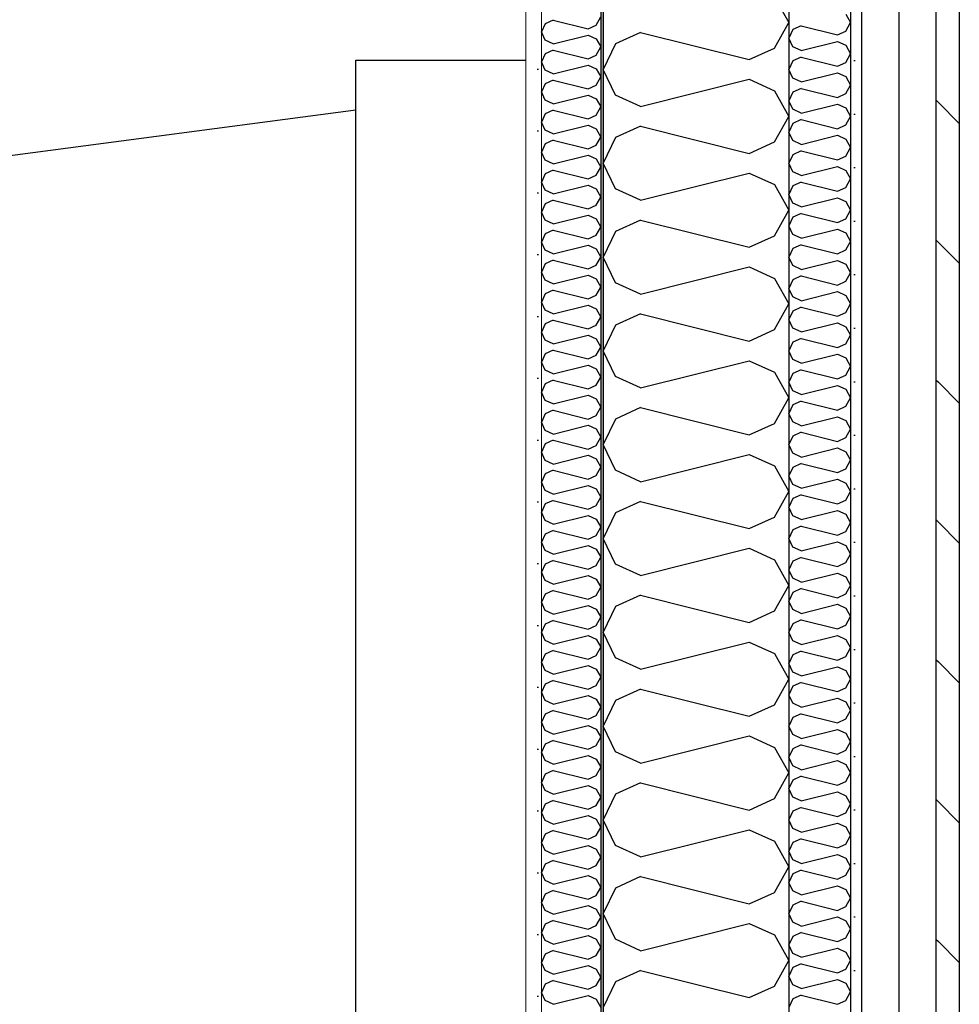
# Model space of a CAD drawing. Header units: millimetres. Extents: x -78920 to -55226, y -2070 to 13065.
# Tile 74 of 78: x -61950 to -61190, y 10019 to 10815. Entities that reach past the tile are written whole.
import ezdxf
from ezdxf.enums import TextEntityAlignment as Align

# ---------------------------------------------------------------- set-up
doc = ezdxf.new("R2010")
doc.units = ezdxf.units.MM
doc.header["$LTSCALE"] = 0.5
doc.header["$MEASUREMENT"] = 0
for name, pattern in [('Akselinje', [1500, 1000, -200, 100, -200]), ('PLINE', [0]), ('Wipeout_Contour', [2000, 0, -2000])]:
    doc.linetypes.add(name, pattern=pattern)
for name, color, linetype in [('222- Søyler', 7, 'Continuous'), ('223- Bjelker', 7, 'Continuous'), ('232- Ikke-bærende yttervegger', 7, 'Continuous'), ('232- Ikke-bærende yttervegger (Skravur)', 7, 'Continuous'), ('232- Ikke-bærende yttervegger (Skravur)(Nye konstruksjoner)', 7, 'Continuous'), ('232- Ikke-bærende yttervegger(Nye konstruksjoner)', 7, 'Continuous'), ('235- Utvendig kledning og overflate (Skravur)(Nye konstruksjoner)', 7, 'Continuous'), ('235- Utvendig kledning og overflate(Nye konstruksjoner)', 7, 'Continuous'), ('82-- Modullinjer', 7, 'Continuous')]:
    doc.layers.add(name, color=color, linetype=linetype)
doc.layers.add('236- Innvendig kledning og overflate(Nye konstruksjoner)', color=7, linetype='Continuous', lineweight=0)
doc.styles.add('GENERATED_STYLE_1', font='arial.ttf')

# ---------------------------------------------------------------- blocks, each defined once
blk = doc.blocks.new('*X12')
at = {"layer": '235- Utvendig kledning og overflate (Skravur)(Nye konstruksjoner)', "linetype": 'PLINE'}
for p, q in [((-61282.01, 10819.66), (-61278.16, 10812.75)), ((-61318.12, 10810.1), (-61324.89, 10807.02)), ((-61318.12, 10810.1), (-61288.79, 10802.77)), ((-61282.01, 10805.85), (-61278.16, 10812.75)), ((-61324.89, 10807.02), (-61328.16, 10800.11)), ((-61288.79, 10802.77), (-61282.01, 10805.85)), ((-61324.89, 10793.2), (-61328.16, 10800.11)), ((-61318.12, 10790.12), (-61324.89, 10793.2)), ((-61318.12, 10790.12), (-61288.79, 10797.45)), ((-61288.79, 10797.45), (-61282.01, 10794.37)), ((-61282.01, 10794.37), (-61278.16, 10787.46)), ((-61318.12, 10784.8), (-61324.89, 10781.72)), ((-61318.12, 10784.8), (-61288.79, 10777.47)), ((-61282.01, 10780.55), (-61278.16, 10787.46)), ((-61324.89, 10781.72), (-61328.16, 10774.82)), ((-61288.79, 10777.47), (-61282.01, 10780.55)), ((-61324.89, 10767.91), (-61328.16, 10774.82)), ((-61318.12, 10764.83), (-61288.79, 10772.16)), ((-61288.79, 10772.16), (-61282.01, 10769.08)), ((-61282.01, 10769.08), (-61278.16, 10762.17)), ((-61318.12, 10764.83), (-61324.89, 10767.91)), ((-61282.01, 10755.26), (-61278.16, 10762.17)), ((-61324.89, 10756.43), (-61328.16, 10749.52)), ((-61318.12, 10759.51), (-61324.89, 10756.43)), ((-61318.12, 10759.51), (-61288.79, 10752.18)), ((-61288.79, 10752.18), (-61282.01, 10755.26)), ((-61324.89, 10742.61), (-61328.16, 10749.52)), ((-61318.12, 10739.53), (-61288.79, 10746.87)), ((-61288.79, 10746.87), (-61282.01, 10743.78)), ((-61318.12, 10739.53), (-61324.89, 10742.61)), ((-61282.01, 10743.78), (-61278.16, 10736.88)), ((-61324.89, 10731.14), (-61328.16, 10724.23)), ((-61318.12, 10734.22), (-61324.89, 10731.14)), ((-61318.12, 10734.22), (-61288.79, 10726.89)), ((-61288.79, 10726.89), (-61282.01, 10729.97)), ((-61282.01, 10729.97), (-61278.16, 10736.88)), ((-61324.89, 10717.32), (-61328.16, 10724.23)), ((-61318.12, 10714.24), (-61288.79, 10721.57)), ((-61288.79, 10721.57), (-61282.01, 10718.49)), ((-61318.12, 10714.24), (-61324.89, 10717.32)), ((-61282.01, 10718.49), (-61278.16, 10711.58)), ((-61324.89, 10705.84), (-61328.16, 10698.94)), ((-61318.12, 10708.93), (-61324.89, 10705.84)), ((-61318.12, 10708.93), (-61288.79, 10701.59)), ((-61282.01, 10704.68), (-61278.16, 10711.58)), ((-61324.89, 10692.03), (-61328.16, 10698.94)), ((-61288.79, 10701.59), (-61282.01, 10704.68)), ((-61318.12, 10688.95), (-61324.89, 10692.03)), ((-61318.12, 10688.95), (-61288.79, 10696.28)), ((-61288.79, 10696.28), (-61282.01, 10693.2)), ((-61282.01, 10693.2), (-61278.16, 10686.29)), ((-61318.12, 10683.63), (-61324.89, 10680.55)), ((-61318.12, 10683.63), (-61288.79, 10676.3)), ((-61282.01, 10679.38), (-61278.16, 10686.29)), ((-61324.89, 10680.55), (-61328.16, 10673.64)), ((-61324.89, 10666.74), (-61328.16, 10673.64)), ((-61288.79, 10676.3), (-61282.01, 10679.38)), ((-61318.12, 10663.65), (-61324.89, 10666.74)), ((-61318.12, 10663.65), (-61288.79, 10670.99)), ((-61288.79, 10670.99), (-61282.01, 10667.9)), ((-61282.01, 10667.9), (-61278.16, 10661)), ((-61318.12, 10658.34), (-61324.89, 10655.26)), ((-61318.12, 10658.34), (-61288.79, 10651.01)), ((-61282.01, 10654.09), (-61278.16, 10661)), ((-61324.89, 10655.26), (-61328.16, 10648.35)), ((-61288.79, 10651.01), (-61282.01, 10654.09)), ((-61324.89, 10641.44), (-61328.16, 10648.35)), ((-61318.12, 10638.36), (-61324.89, 10641.44)), ((-61318.12, 10638.36), (-61288.79, 10645.69)), ((-61288.79, 10645.69), (-61282.01, 10642.61)), ((-61282.01, 10642.61), (-61278.16, 10635.7)), ((-61282.01, 10628.8), (-61278.16, 10635.7)), ((-61324.89, 10629.96), (-61328.16, 10623.06)), ((-61318.12, 10633.05), (-61324.89, 10629.96)), ((-61318.12, 10633.05), (-61288.79, 10625.71)), ((-61288.79, 10625.71), (-61282.01, 10628.8)), ((-61324.89, 10616.15), (-61328.16, 10623.06)), ((-61318.12, 10613.07), (-61288.79, 10620.4)), ((-61288.79, 10620.4), (-61282.01, 10617.32)), ((-61318.12, 10613.07), (-61324.89, 10616.15)), ((-61282.01, 10617.32), (-61278.16, 10610.41)), ((-61282.01, 10603.5), (-61278.16, 10610.41)), ((-61324.89, 10604.67), (-61328.16, 10597.76)), ((-61318.12, 10607.75), (-61324.89, 10604.67)), ((-61318.12, 10607.75), (-61288.79, 10600.42)), ((-61288.79, 10600.42), (-61282.01, 10603.5)), ((-61324.89, 10590.86), (-61328.16, 10597.76)), ((-61318.12, 10587.77), (-61288.79, 10595.11)), ((-61288.79, 10595.11), (-61282.01, 10592.03)), ((-61318.12, 10587.77), (-61324.89, 10590.86)), ((-61282.01, 10592.03), (-61278.16, 10585.12)), ((-61324.89, 10579.38), (-61328.16, 10572.47)), ((-61318.12, 10582.46), (-61324.89, 10579.38)), ((-61318.12, 10582.46), (-61288.79, 10575.13)), ((-61288.79, 10575.13), (-61282.01, 10578.21)), ((-61282.01, 10578.21), (-61278.16, 10585.12)), ((-61324.89, 10565.56), (-61328.16, 10572.47)), ((-61318.12, 10562.48), (-61288.79, 10569.81)), ((-61288.79, 10569.81), (-61282.01, 10566.73)), ((-61318.12, 10562.48), (-61324.89, 10565.56)), ((-61282.01, 10566.73), (-61278.16, 10559.82)), ((-61324.89, 10554.09), (-61328.16, 10547.18)), ((-61318.12, 10557.17), (-61324.89, 10554.09)), ((-61318.12, 10557.17), (-61288.79, 10549.84)), ((-61282.01, 10552.92), (-61278.16, 10559.82)), ((-61324.89, 10540.27), (-61328.16, 10547.18)), ((-61288.79, 10549.84), (-61282.01, 10552.92)), ((-61318.12, 10537.19), (-61324.89, 10540.27)), ((-61318.12, 10537.19), (-61288.79, 10544.52)), ((-61288.79, 10544.52), (-61282.01, 10541.44)), ((-61282.01, 10541.44), (-61278.16, 10534.53)), ((-61318.12, 10531.87), (-61324.89, 10528.79)), ((-61318.12, 10531.87), (-61288.79, 10524.54)), ((-61282.01, 10527.62), (-61278.16, 10534.53)), ((-61324.89, 10528.79), (-61328.16, 10521.89)), ((-61288.79, 10524.54), (-61282.01, 10527.62)), ((-61324.89, 10514.98), (-61328.16, 10521.89)), ((-61318.12, 10511.9), (-61324.89, 10514.98)), ((-61318.12, 10511.9), (-61288.79, 10519.23)), ((-61288.79, 10519.23), (-61282.01, 10516.15)), ((-61282.01, 10516.15), (-61278.16, 10509.24)), ((-61318.12, 10506.58), (-61324.89, 10503.5)), ((-61318.12, 10506.58), (-61288.79, 10499.25)), ((-61282.01, 10502.33), (-61278.16, 10509.24)), ((-61324.89, 10503.5), (-61328.16, 10496.59)), ((-61288.79, 10499.25), (-61282.01, 10502.33)), ((-61324.89, 10489.69), (-61328.16, 10496.59)), ((-61318.12, 10486.6), (-61288.79, 10493.94)), ((-61288.79, 10493.94), (-61282.01, 10490.85)), ((-61282.01, 10490.85), (-61278.16, 10483.95)), ((-61318.12, 10486.6), (-61324.89, 10489.69)), ((-61282.01, 10477.04), (-61278.16, 10483.95)), ((-61324.89, 10478.21), (-61328.16, 10471.3)), ((-61318.12, 10481.29), (-61324.89, 10478.21)), ((-61318.12, 10481.29), (-61288.79, 10473.96)), ((-61288.79, 10473.96), (-61282.01, 10477.04)), ((-61324.89, 10464.39), (-61328.16, 10471.3)), ((-61318.12, 10461.31), (-61288.79, 10468.64)), ((-61288.79, 10468.64), (-61282.01, 10465.56)), ((-61318.12, 10461.31), (-61324.89, 10464.39)), ((-61282.01, 10465.56), (-61278.16, 10458.65)), ((-61282.01, 10451.75), (-61278.16, 10458.65)), ((-61324.89, 10452.91), (-61328.16, 10446.01)), ((-61318.12, 10456), (-61324.89, 10452.91)), ((-61318.12, 10456), (-61288.79, 10448.66)), ((-61288.79, 10448.66), (-61282.01, 10451.75)), ((-61324.89, 10439.1), (-61328.16, 10446.01)), ((-61318.12, 10436.02), (-61288.79, 10443.35)), ((-61288.79, 10443.35), (-61282.01, 10440.27)), ((-61318.12, 10436.02), (-61324.89, 10439.1)), ((-61282.01, 10440.27), (-61278.16, 10433.36)), ((-61324.89, 10427.62), (-61328.16, 10420.71)), ((-61318.12, 10430.7), (-61324.89, 10427.62)), ((-61318.12, 10430.7), (-61288.79, 10423.37)), ((-61288.79, 10423.37), (-61282.01, 10426.45)), ((-61282.01, 10426.45), (-61278.16, 10433.36)), ((-61324.89, 10413.81), (-61328.16, 10420.71)), ((-61318.12, 10410.72), (-61324.89, 10413.81)), ((-61318.12, 10410.72), (-61288.79, 10418.06)), ((-61288.79, 10418.06), (-61282.01, 10414.97)), ((-61282.01, 10414.97), (-61278.16, 10408.07)), ((-61318.12, 10405.41), (-61324.89, 10402.33)), ((-61318.12, 10405.41), (-61288.79, 10398.08)), ((-61282.01, 10401.16), (-61278.16, 10408.07)), ((-61324.89, 10402.33), (-61328.16, 10395.42)), ((-61324.89, 10388.51), (-61328.16, 10395.42)), ((-61288.79, 10398.08), (-61282.01, 10401.16)), ((-61318.12, 10385.43), (-61324.89, 10388.51)), ((-61318.12, 10385.43), (-61288.79, 10392.76)), ((-61288.79, 10392.76), (-61282.01, 10389.68)), ((-61282.01, 10389.68), (-61278.16, 10382.77)), ((-61318.12, 10380.12), (-61324.89, 10377.03)), ((-61318.12, 10380.12), (-61288.79, 10372.78)), ((-61282.01, 10375.87), (-61278.16, 10382.77)), ((-61324.89, 10377.03), (-61328.16, 10370.13)), ((-61288.79, 10372.78), (-61282.01, 10375.87)), ((-61324.89, 10363.22), (-61328.16, 10370.13)), ((-61318.12, 10360.14), (-61324.89, 10363.22)), ((-61318.12, 10360.14), (-61288.79, 10367.47)), ((-61288.79, 10367.47), (-61282.01, 10364.39)), ((-61282.01, 10364.39), (-61278.16, 10357.48)), ((-61318.12, 10354.82), (-61324.89, 10351.74)), ((-61318.12, 10354.82), (-61288.79, 10347.49)), ((-61282.01, 10350.57), (-61278.16, 10357.48)), ((-61324.89, 10351.74), (-61328.16, 10344.83)), ((-61288.79, 10347.49), (-61282.01, 10350.57)), ((-61324.89, 10337.93), (-61328.16, 10344.83)), ((-61318.12, 10334.84), (-61288.79, 10342.18)), ((-61288.79, 10342.18), (-61282.01, 10339.1)), ((-61282.01, 10339.1), (-61278.16, 10332.19)), ((-61318.12, 10334.84), (-61324.89, 10337.93)), ((-61282.01, 10325.28), (-61278.16, 10332.19)), ((-61324.89, 10326.45), (-61328.16, 10319.54)), ((-61318.12, 10329.53), (-61324.89, 10326.45)), ((-61318.12, 10329.53), (-61288.79, 10322.2)), ((-61288.79, 10322.2), (-61282.01, 10325.28)), ((-61324.89, 10312.63), (-61328.16, 10319.54)), ((-61318.12, 10309.55), (-61288.79, 10316.88)), ((-61288.79, 10316.88), (-61282.01, 10313.8)), ((-61318.12, 10309.55), (-61324.89, 10312.63)), ((-61282.01, 10313.8), (-61278.16, 10306.89)), ((-61282.01, 10299.99), (-61278.16, 10306.89)), ((-61324.89, 10301.16), (-61328.16, 10294.25)), ((-61318.12, 10304.24), (-61324.89, 10301.16)), ((-61318.12, 10304.24), (-61288.79, 10296.91)), ((-61288.79, 10296.91), (-61282.01, 10299.99)), ((-61324.89, 10287.34), (-61328.16, 10294.25)), ((-61318.12, 10284.26), (-61288.79, 10291.59)), ((-61288.79, 10291.59), (-61282.01, 10288.51)), ((-61318.12, 10284.26), (-61324.89, 10287.34)), ((-61282.01, 10288.51), (-61278.16, 10281.6)), ((-61324.89, 10275.86), (-61328.16, 10268.96)), ((-61318.12, 10278.94), (-61324.89, 10275.86)), ((-61318.12, 10278.94), (-61288.79, 10271.61)), ((-61282.01, 10274.69), (-61278.16, 10281.6)), ((-61324.89, 10262.05), (-61328.16, 10268.96)), ((-61288.79, 10271.61), (-61282.01, 10274.69)), ((-61318.12, 10258.97), (-61324.89, 10262.05)), ((-61318.12, 10258.97), (-61288.79, 10266.3)), ((-61288.79, 10266.3), (-61282.01, 10263.22)), ((-61282.01, 10263.22), (-61278.16, 10256.31)), ((-61318.12, 10253.65), (-61324.89, 10250.57)), ((-61318.12, 10253.65), (-61288.79, 10246.32)), ((-61282.01, 10249.4), (-61278.16, 10256.31)), ((-61324.89, 10250.57), (-61328.16, 10243.66)), ((-61324.89, 10236.76), (-61328.16, 10243.66)), ((-61288.79, 10246.32), (-61282.01, 10249.4)), ((-61318.12, 10233.67), (-61324.89, 10236.76)), ((-61318.12, 10233.67), (-61288.79, 10241.01)), ((-61288.79, 10241.01), (-61282.01, 10237.92)), ((-61282.01, 10237.92), (-61278.16, 10231.02)), ((-61318.12, 10228.36), (-61324.89, 10225.28)), ((-61318.12, 10228.36), (-61288.79, 10221.03)), ((-61282.01, 10224.11), (-61278.16, 10231.02)), ((-61324.89, 10225.28), (-61328.16, 10218.37)), ((-61288.79, 10221.03), (-61282.01, 10224.11)), ((-61324.89, 10211.46), (-61328.16, 10218.37)), ((-61318.12, 10208.38), (-61324.89, 10211.46)), ((-61318.12, 10208.38), (-61288.79, 10215.71)), ((-61288.79, 10215.71), (-61282.01, 10212.63)), ((-61282.01, 10212.63), (-61278.16, 10205.72)), ((-61282.01, 10198.82), (-61278.16, 10205.72)), ((-61324.89, 10199.98), (-61328.16, 10193.08)), ((-61318.12, 10203.07), (-61324.89, 10199.98)), ((-61318.12, 10203.07), (-61288.79, 10195.73)), ((-61288.79, 10195.73), (-61282.01, 10198.82)), ((-61324.89, 10186.17), (-61328.16, 10193.08)), ((-61318.12, 10183.09), (-61288.79, 10190.42)), ((-61288.79, 10190.42), (-61282.01, 10187.34)), ((-61318.12, 10183.09), (-61324.89, 10186.17)), ((-61282.01, 10187.34), (-61278.16, 10180.43)), ((-61282.01, 10173.52), (-61278.16, 10180.43)), ((-61324.89, 10174.69), (-61328.16, 10167.78)), ((-61318.12, 10177.77), (-61324.89, 10174.69)), ((-61318.12, 10177.77), (-61288.79, 10170.44)), ((-61288.79, 10170.44), (-61282.01, 10173.52)), ((-61324.89, 10160.88), (-61328.16, 10167.78)), ((-61318.12, 10157.79), (-61288.79, 10165.13)), ((-61288.79, 10165.13), (-61282.01, 10162.04)), ((-61318.12, 10157.79), (-61324.89, 10160.88)), ((-61282.01, 10162.04), (-61278.16, 10155.14)), ((-61324.89, 10149.4), (-61328.16, 10142.49)), ((-61318.12, 10152.48), (-61324.89, 10149.4)), ((-61318.12, 10152.48), (-61288.79, 10145.15)), ((-61288.79, 10145.15), (-61282.01, 10148.23)), ((-61282.01, 10148.23), (-61278.16, 10155.14)), ((-61324.89, 10135.58), (-61328.16, 10142.49)), ((-61318.12, 10132.5), (-61288.79, 10139.83)), ((-61288.79, 10139.83), (-61282.01, 10136.75)), ((-61318.12, 10132.5), (-61324.89, 10135.58)), ((-61282.01, 10136.75), (-61278.16, 10129.84)), ((-61324.89, 10124.1), (-61328.16, 10117.2)), ((-61318.12, 10127.19), (-61324.89, 10124.1)), ((-61318.12, 10127.19), (-61288.79, 10119.85)), ((-61282.01, 10122.94), (-61278.16, 10129.84)), ((-61324.89, 10110.29), (-61328.16, 10117.2)), ((-61288.79, 10119.85), (-61282.01, 10122.94)), ((-61318.12, 10107.21), (-61324.89, 10110.29)), ((-61318.12, 10107.21), (-61288.79, 10114.54)), ((-61288.79, 10114.54), (-61282.01, 10111.46)), ((-61282.01, 10111.46), (-61278.16, 10104.55)), ((-61318.12, 10101.89), (-61324.89, 10098.81)), ((-61318.12, 10101.89), (-61288.79, 10094.56)), ((-61282.01, 10097.64), (-61278.16, 10104.55)), ((-61324.89, 10098.81), (-61328.16, 10091.9)), ((-61324.89, 10085), (-61328.16, 10091.9)), ((-61288.79, 10094.56), (-61282.01, 10097.64)), ((-61318.12, 10081.91), (-61324.89, 10085)), ((-61318.12, 10081.91), (-61288.79, 10089.25)), ((-61288.79, 10089.25), (-61282.01, 10086.17)), ((-61282.01, 10086.17), (-61278.16, 10079.26)), ((-61318.12, 10076.6), (-61324.89, 10073.52)), ((-61318.12, 10076.6), (-61288.79, 10069.27)), ((-61282.01, 10072.35), (-61278.16, 10079.26)), ((-61324.89, 10073.52), (-61328.16, 10066.61)), ((-61288.79, 10069.27), (-61282.01, 10072.35)), ((-61324.89, 10059.7), (-61328.16, 10066.61)), ((-61318.12, 10056.62), (-61288.79, 10063.95)), ((-61288.79, 10063.95), (-61282.01, 10060.87)), ((-61282.01, 10060.87), (-61278.16, 10053.96)), ((-61318.12, 10056.62), (-61324.89, 10059.7)), ((-61282.01, 10047.06), (-61278.16, 10053.96)), ((-61324.89, 10048.23), (-61328.16, 10041.32)), ((-61318.12, 10051.31), (-61324.89, 10048.23)), ((-61318.12, 10051.31), (-61288.79, 10043.98)), ((-61288.79, 10043.98), (-61282.01, 10047.06)), ((-61324.89, 10034.41), (-61328.16, 10041.32)), ((-61318.12, 10031.33), (-61288.79, 10038.66)), ((-61288.79, 10038.66), (-61282.01, 10035.58)), ((-61318.12, 10031.33), (-61324.89, 10034.41)), ((-61282.01, 10035.58), (-61278.16, 10028.67)), ((-61282.01, 10021.76), (-61278.16, 10028.67)), ((-61324.89, 10022.93), (-61328.16, 10016.03)), ((-61318.12, 10026.01), (-61324.89, 10022.93)), ((-61318.12, 10026.01), (-61288.79, 10018.68)), ((-61288.79, 10018.68), (-61282.01, 10021.76))]:
    blk.add_line(p, q, dxfattribs=at)
blk = doc.blocks.new('*X14')
at = {"layer": '232- Ikke-bærende yttervegger (Skravur)', "linetype": 'PLINE'}
for p, q in [((-61339.72, 10833.48), (-61328.16, 10812.75)), ((-61339.72, 10792.03), (-61328.16, 10812.75)), ((-61448.03, 10804.78), (-61468.35, 10795.54)), ((-61448.03, 10804.78), (-61360.04, 10782.79)), ((-61468.35, 10795.54), (-61478.16, 10774.81)), ((-61360.04, 10782.79), (-61339.72, 10792.03)), ((-61468.35, 10754.09), (-61478.16, 10774.81)), ((-61448.03, 10744.85), (-61360.04, 10766.84)), ((-61360.04, 10766.84), (-61339.72, 10757.6)), ((-61448.03, 10744.85), (-61468.35, 10754.09)), ((-61339.72, 10757.6), (-61328.16, 10736.88)), ((-61339.72, 10716.15), (-61328.16, 10736.88)), ((-61448.03, 10728.9), (-61468.35, 10719.66)), ((-61448.03, 10728.9), (-61360.04, 10706.91)), ((-61468.35, 10719.66), (-61478.16, 10698.94)), ((-61360.04, 10706.91), (-61339.72, 10716.15)), ((-61468.35, 10678.21), (-61478.16, 10698.94)), ((-61448.03, 10668.97), (-61360.04, 10690.96)), ((-61360.04, 10690.96), (-61339.72, 10681.72)), ((-61339.72, 10681.72), (-61328.16, 10661)), ((-61448.03, 10668.97), (-61468.35, 10678.21)), ((-61339.72, 10640.27), (-61328.16, 10661)), ((-61448.03, 10653.03), (-61468.35, 10643.78)), ((-61448.03, 10653.03), (-61360.04, 10631.03)), ((-61468.35, 10643.78), (-61478.16, 10623.06)), ((-61360.04, 10631.03), (-61339.72, 10640.27)), ((-61468.35, 10602.33), (-61478.16, 10623.06)), ((-61448.03, 10593.09), (-61360.04, 10615.09)), ((-61360.04, 10615.09), (-61339.72, 10605.84)), ((-61448.03, 10593.09), (-61468.35, 10602.33)), ((-61339.72, 10605.84), (-61328.16, 10585.12)), ((-61339.72, 10564.4), (-61328.16, 10585.12)), ((-61448.03, 10577.15), (-61468.35, 10567.9)), ((-61448.03, 10577.15), (-61360.04, 10555.15)), ((-61468.35, 10567.9), (-61478.16, 10547.18)), ((-61360.04, 10555.15), (-61339.72, 10564.4)), ((-61468.35, 10526.46), (-61478.16, 10547.18)), ((-61448.03, 10517.21), (-61360.04, 10539.21)), ((-61360.04, 10539.21), (-61339.72, 10529.96)), ((-61339.72, 10529.96), (-61328.16, 10509.24)), ((-61448.03, 10517.21), (-61468.35, 10526.46)), ((-61339.72, 10488.52), (-61328.16, 10509.24)), ((-61448.03, 10501.27), (-61468.35, 10492.02)), ((-61448.03, 10501.27), (-61360.04, 10479.27)), ((-61468.35, 10492.02), (-61478.16, 10471.3)), ((-61360.04, 10479.27), (-61339.72, 10488.52)), ((-61468.35, 10450.58), (-61478.16, 10471.3)), ((-61448.03, 10441.33), (-61360.04, 10463.33)), ((-61360.04, 10463.33), (-61339.72, 10454.08)), ((-61448.03, 10441.33), (-61468.35, 10450.58)), ((-61339.72, 10454.08), (-61328.16, 10433.36)), ((-61339.72, 10412.64), (-61328.16, 10433.36)), ((-61448.03, 10425.39), (-61468.35, 10416.14)), ((-61448.03, 10425.39), (-61360.04, 10403.39)), ((-61468.35, 10416.14), (-61478.16, 10395.42)), ((-61360.04, 10403.39), (-61339.72, 10412.64)), ((-61468.35, 10374.7), (-61478.16, 10395.42)), ((-61448.03, 10365.45), (-61360.04, 10387.45)), ((-61360.04, 10387.45), (-61339.72, 10378.2)), ((-61448.03, 10365.45), (-61468.35, 10374.7)), ((-61339.72, 10378.2), (-61328.16, 10357.48)), ((-61339.72, 10336.76), (-61328.16, 10357.48)), ((-61448.03, 10349.51), (-61468.35, 10340.26)), ((-61448.03, 10349.51), (-61360.04, 10327.51)), ((-61468.35, 10340.26), (-61478.16, 10319.54)), ((-61360.04, 10327.51), (-61339.72, 10336.76)), ((-61468.35, 10298.82), (-61478.16, 10319.54)), ((-61448.03, 10289.57), (-61360.04, 10311.57)), ((-61360.04, 10311.57), (-61339.72, 10302.32)), ((-61339.72, 10302.32), (-61328.16, 10281.6)), ((-61448.03, 10289.57), (-61468.35, 10298.82)), ((-61339.72, 10260.88), (-61328.16, 10281.6)), ((-61448.03, 10273.63), (-61468.35, 10264.38)), ((-61448.03, 10273.63), (-61360.04, 10251.63)), ((-61468.35, 10264.38), (-61478.16, 10243.66)), ((-61360.04, 10251.63), (-61339.72, 10260.88)), ((-61468.35, 10222.94), (-61478.16, 10243.66)), ((-61448.03, 10213.69), (-61360.04, 10235.69)), ((-61360.04, 10235.69), (-61339.72, 10226.44)), ((-61448.03, 10213.69), (-61468.35, 10222.94)), ((-61339.72, 10226.44), (-61328.16, 10205.72)), ((-61339.72, 10185), (-61328.16, 10205.72)), ((-61448.03, 10197.75), (-61468.35, 10188.5)), ((-61448.03, 10197.75), (-61360.04, 10175.75)), ((-61468.35, 10188.5), (-61478.16, 10167.78)), ((-61360.04, 10175.75), (-61339.72, 10185)), ((-61468.35, 10147.06), (-61478.16, 10167.78)), ((-61448.03, 10137.81), (-61360.04, 10159.81)), ((-61360.04, 10159.81), (-61339.72, 10150.57)), ((-61339.72, 10150.57), (-61328.16, 10129.84)), ((-61448.03, 10137.81), (-61468.35, 10147.06)), ((-61339.72, 10109.12), (-61328.16, 10129.84)), ((-61448.03, 10121.87), (-61468.35, 10112.63)), ((-61448.03, 10121.87), (-61360.04, 10099.87)), ((-61468.35, 10112.63), (-61478.16, 10091.9)), ((-61360.04, 10099.87), (-61339.72, 10109.12)), ((-61468.35, 10071.18), (-61478.16, 10091.9)), ((-61448.03, 10061.94), (-61360.04, 10083.93)), ((-61360.04, 10083.93), (-61339.72, 10074.69)), ((-61448.03, 10061.94), (-61468.35, 10071.18)), ((-61339.72, 10074.69), (-61328.16, 10053.96)), ((-61339.72, 10033.24), (-61328.16, 10053.96)), ((-61448.03, 10045.99), (-61468.35, 10036.75)), ((-61448.03, 10045.99), (-61360.04, 10024)), ((-61468.35, 10036.75), (-61478.16, 10016.02)), ((-61360.04, 10024), (-61339.72, 10033.24))]:
    blk.add_line(p, q, dxfattribs=at)
blk = doc.blocks.new('*X24')
at = {"layer": '232- Ikke-bærende yttervegger (Skravur)(Nye konstruksjoner)', "linetype": 'PLINE'}
for p, q in [((-61483.86, 10810.68), (-61480.16, 10817.31)), ((-61525.02, 10811.8), (-61528.16, 10805.17)), ((-61518.52, 10814.76), (-61525.02, 10811.8)), ((-61518.52, 10814.76), (-61490.36, 10807.72)), ((-61490.36, 10807.72), (-61483.86, 10810.68)), ((-61525.02, 10798.54), (-61528.16, 10805.17)), ((-61518.52, 10795.58), (-61490.36, 10802.62)), ((-61490.36, 10802.62), (-61483.86, 10799.66)), ((-61518.52, 10795.58), (-61525.02, 10798.54)), ((-61483.86, 10799.66), (-61480.16, 10793.03)), ((-61483.86, 10786.39), (-61480.16, 10793.03)), ((-61525.02, 10787.52), (-61528.16, 10780.88)), ((-61518.52, 10790.47), (-61525.02, 10787.52)), ((-61518.52, 10790.47), (-61490.36, 10783.44)), ((-61490.36, 10783.44), (-61483.86, 10786.39)), ((-61525.02, 10774.25), (-61528.16, 10780.88)), ((-61518.52, 10771.3), (-61490.36, 10778.33)), ((-61490.36, 10778.33), (-61483.86, 10775.38)), ((-61518.52, 10771.3), (-61525.02, 10774.25)), ((-61483.86, 10775.38), (-61480.16, 10768.74)), ((-61525.02, 10763.23), (-61528.16, 10756.6)), ((-61518.52, 10766.19), (-61525.02, 10763.23)), ((-61518.52, 10766.19), (-61490.36, 10759.15)), ((-61490.36, 10759.15), (-61483.86, 10762.11)), ((-61483.86, 10762.11), (-61480.16, 10768.74)), ((-61525.02, 10749.97), (-61528.16, 10756.6)), ((-61518.52, 10747.01), (-61490.36, 10754.05)), ((-61490.36, 10754.05), (-61483.86, 10751.09)), ((-61518.52, 10747.01), (-61525.02, 10749.97)), ((-61483.86, 10751.09), (-61480.16, 10744.46)), ((-61525.02, 10738.95), (-61528.16, 10732.32)), ((-61518.52, 10741.91), (-61525.02, 10738.95)), ((-61518.52, 10741.91), (-61490.36, 10734.87)), ((-61490.36, 10734.87), (-61483.86, 10737.83)), ((-61483.86, 10737.83), (-61480.16, 10744.46)), ((-61525.02, 10725.69), (-61528.16, 10732.32)), ((-61518.52, 10722.73), (-61490.36, 10729.77)), ((-61490.36, 10729.77), (-61483.86, 10726.81)), ((-61518.52, 10722.73), (-61525.02, 10725.69)), ((-61483.86, 10726.81), (-61480.16, 10720.18)), ((-61525.02, 10714.67), (-61528.16, 10708.04)), ((-61518.52, 10717.63), (-61525.02, 10714.67)), ((-61518.52, 10717.63), (-61490.36, 10710.59)), ((-61490.36, 10710.59), (-61483.86, 10713.55)), ((-61483.86, 10713.55), (-61480.16, 10720.18)), ((-61525.02, 10701.41), (-61528.16, 10708.04)), ((-61518.52, 10698.45), (-61490.36, 10705.49)), ((-61490.36, 10705.49), (-61483.86, 10702.53)), ((-61518.52, 10698.45), (-61525.02, 10701.41)), ((-61483.86, 10702.53), (-61480.16, 10695.9)), ((-61525.02, 10690.39), (-61528.16, 10683.76)), ((-61518.52, 10693.35), (-61525.02, 10690.39)), ((-61518.52, 10693.35), (-61490.36, 10686.31)), ((-61490.36, 10686.31), (-61483.86, 10689.27)), ((-61483.86, 10689.27), (-61480.16, 10695.9)), ((-61525.02, 10677.13), (-61528.16, 10683.76)), ((-61518.52, 10674.17), (-61525.02, 10677.13)), ((-61518.52, 10674.17), (-61490.36, 10681.21)), ((-61490.36, 10681.21), (-61483.86, 10678.25)), ((-61483.86, 10678.25), (-61480.16, 10671.62)), ((-61525.02, 10666.11), (-61528.16, 10659.48)), ((-61518.52, 10669.07), (-61525.02, 10666.11)), ((-61518.52, 10669.07), (-61490.36, 10662.03)), ((-61483.86, 10664.99), (-61480.16, 10671.62)), ((-61525.02, 10652.85), (-61528.16, 10659.48)), ((-61490.36, 10662.03), (-61483.86, 10664.99)), ((-61518.52, 10649.89), (-61525.02, 10652.85)), ((-61518.52, 10649.89), (-61490.36, 10656.93)), ((-61490.36, 10656.93), (-61483.86, 10653.97)), ((-61483.86, 10653.97), (-61480.16, 10647.34)), ((-61525.02, 10641.83), (-61528.16, 10635.2)), ((-61518.52, 10644.79), (-61525.02, 10641.83)), ((-61518.52, 10644.79), (-61490.36, 10637.75)), ((-61483.86, 10640.71), (-61480.16, 10647.34)), ((-61525.02, 10628.57), (-61528.16, 10635.2)), ((-61490.36, 10637.75), (-61483.86, 10640.71)), ((-61518.52, 10625.61), (-61525.02, 10628.57)), ((-61518.52, 10625.61), (-61490.36, 10632.65)), ((-61490.36, 10632.65), (-61483.86, 10629.69)), ((-61483.86, 10629.69), (-61480.16, 10623.06)), ((-61525.02, 10617.55), (-61528.16, 10610.92)), ((-61518.52, 10620.51), (-61525.02, 10617.55)), ((-61518.52, 10620.51), (-61490.36, 10613.47)), ((-61483.86, 10616.43), (-61480.16, 10623.06)), ((-61525.02, 10604.29), (-61528.16, 10610.92)), ((-61490.36, 10613.47), (-61483.86, 10616.43)), ((-61518.52, 10601.33), (-61525.02, 10604.29)), ((-61518.52, 10601.33), (-61490.36, 10608.37)), ((-61490.36, 10608.37), (-61483.86, 10605.41)), ((-61483.86, 10605.41), (-61480.16, 10598.78)), ((-61518.52, 10596.22), (-61525.02, 10593.27)), ((-61518.52, 10596.22), (-61490.36, 10589.19)), ((-61483.86, 10592.14), (-61480.16, 10598.78)), ((-61525.02, 10593.27), (-61528.16, 10586.63)), ((-61525.02, 10580), (-61528.16, 10586.63)), ((-61490.36, 10589.19), (-61483.86, 10592.14)), ((-61518.52, 10577.04), (-61525.02, 10580)), ((-61518.52, 10577.04), (-61490.36, 10584.08)), ((-61490.36, 10584.08), (-61483.86, 10581.13)), ((-61483.86, 10581.13), (-61480.16, 10574.49)), ((-61518.52, 10571.94), (-61525.02, 10568.98)), ((-61518.52, 10571.94), (-61490.36, 10564.9)), ((-61483.86, 10567.86), (-61480.16, 10574.49)), ((-61525.02, 10568.98), (-61528.16, 10562.35)), ((-61525.02, 10555.72), (-61528.16, 10562.35)), ((-61490.36, 10564.9), (-61483.86, 10567.86)), ((-61518.52, 10552.76), (-61525.02, 10555.72)), ((-61518.52, 10552.76), (-61490.36, 10559.8)), ((-61490.36, 10559.8), (-61483.86, 10556.84)), ((-61483.86, 10556.84), (-61480.16, 10550.21)), ((-61518.52, 10547.66), (-61525.02, 10544.7)), ((-61518.52, 10547.66), (-61490.36, 10540.62)), ((-61483.86, 10543.58), (-61480.16, 10550.21)), ((-61525.02, 10544.7), (-61528.16, 10538.07)), ((-61525.02, 10531.44), (-61528.16, 10538.07)), ((-61490.36, 10540.62), (-61483.86, 10543.58)), ((-61518.52, 10528.48), (-61525.02, 10531.44)), ((-61518.52, 10528.48), (-61490.36, 10535.52)), ((-61490.36, 10535.52), (-61483.86, 10532.56)), ((-61483.86, 10532.56), (-61480.16, 10525.93)), ((-61518.52, 10523.38), (-61525.02, 10520.42)), ((-61518.52, 10523.38), (-61490.36, 10516.34)), ((-61483.86, 10519.3), (-61480.16, 10525.93)), ((-61525.02, 10520.42), (-61528.16, 10513.79)), ((-61490.36, 10516.34), (-61483.86, 10519.3)), ((-61525.02, 10507.16), (-61528.16, 10513.79)), ((-61518.52, 10504.2), (-61525.02, 10507.16)), ((-61518.52, 10504.2), (-61490.36, 10511.24)), ((-61490.36, 10511.24), (-61483.86, 10508.28)), ((-61483.86, 10508.28), (-61480.16, 10501.65)), ((-61518.52, 10499.1), (-61525.02, 10496.14)), ((-61518.52, 10499.1), (-61490.36, 10492.06)), ((-61483.86, 10495.02), (-61480.16, 10501.65)), ((-61525.02, 10496.14), (-61528.16, 10489.51)), ((-61490.36, 10492.06), (-61483.86, 10495.02)), ((-61525.02, 10482.88), (-61528.16, 10489.51)), ((-61518.52, 10479.92), (-61525.02, 10482.88)), ((-61518.52, 10479.92), (-61490.36, 10486.96)), ((-61490.36, 10486.96), (-61483.86, 10484)), ((-61483.86, 10484), (-61480.16, 10477.37)), ((-61518.52, 10474.82), (-61525.02, 10471.86)), ((-61518.52, 10474.82), (-61490.36, 10467.78)), ((-61483.86, 10470.74), (-61480.16, 10477.37)), ((-61525.02, 10471.86), (-61528.16, 10465.23)), ((-61490.36, 10467.78), (-61483.86, 10470.74)), ((-61525.02, 10458.6), (-61528.16, 10465.23)), ((-61518.52, 10455.64), (-61525.02, 10458.6)), ((-61518.52, 10455.64), (-61490.36, 10462.68)), ((-61490.36, 10462.68), (-61483.86, 10459.72)), ((-61483.86, 10459.72), (-61480.16, 10453.09)), ((-61518.52, 10450.54), (-61525.02, 10447.58)), ((-61518.52, 10450.54), (-61490.36, 10443.5)), ((-61483.86, 10446.46), (-61480.16, 10453.09)), ((-61525.02, 10447.58), (-61528.16, 10440.95)), ((-61490.36, 10443.5), (-61483.86, 10446.46)), ((-61525.02, 10434.32), (-61528.16, 10440.95)), ((-61518.52, 10431.36), (-61525.02, 10434.32)), ((-61518.52, 10431.36), (-61490.36, 10438.4)), ((-61490.36, 10438.4), (-61483.86, 10435.44)), ((-61483.86, 10435.44), (-61480.16, 10428.81)), ((-61483.86, 10422.18), (-61480.16, 10428.81)), ((-61525.02, 10423.3), (-61528.16, 10416.67)), ((-61518.52, 10426.26), (-61525.02, 10423.3)), ((-61518.52, 10426.26), (-61490.36, 10419.22)), ((-61490.36, 10419.22), (-61483.86, 10422.18)), ((-61525.02, 10410.03), (-61528.16, 10416.67)), ((-61518.52, 10407.08), (-61490.36, 10414.12)), ((-61490.36, 10414.12), (-61483.86, 10411.16)), ((-61483.86, 10411.16), (-61480.16, 10404.53)), ((-61518.52, 10407.08), (-61525.02, 10410.03)), ((-61483.86, 10397.89), (-61480.16, 10404.53)), ((-61525.02, 10399.02), (-61528.16, 10392.38)), ((-61518.52, 10401.97), (-61525.02, 10399.02)), ((-61518.52, 10401.97), (-61490.36, 10394.94)), ((-61490.36, 10394.94), (-61483.86, 10397.89)), ((-61525.02, 10385.75), (-61528.16, 10392.38)), ((-61518.52, 10382.79), (-61490.36, 10389.83)), ((-61490.36, 10389.83), (-61483.86, 10386.87)), ((-61483.86, 10386.87), (-61480.16, 10380.24)), ((-61518.52, 10382.79), (-61525.02, 10385.75)), ((-61483.86, 10373.61), (-61480.16, 10380.24)), ((-61525.02, 10374.73), (-61528.16, 10368.1)), ((-61518.52, 10377.69), (-61525.02, 10374.73)), ((-61518.52, 10377.69), (-61490.36, 10370.65)), ((-61490.36, 10370.65), (-61483.86, 10373.61)), ((-61525.02, 10361.47), (-61528.16, 10368.1)), ((-61518.52, 10358.51), (-61490.36, 10365.55)), ((-61490.36, 10365.55), (-61483.86, 10362.59)), ((-61518.52, 10358.51), (-61525.02, 10361.47)), ((-61483.86, 10362.59), (-61480.16, 10355.96)), ((-61483.86, 10349.33), (-61480.16, 10355.96)), ((-61525.02, 10350.45), (-61528.16, 10343.82)), ((-61518.52, 10353.41), (-61525.02, 10350.45)), ((-61518.52, 10353.41), (-61490.36, 10346.37)), ((-61490.36, 10346.37), (-61483.86, 10349.33)), ((-61525.02, 10337.19), (-61528.16, 10343.82)), ((-61518.52, 10334.23), (-61490.36, 10341.27)), ((-61490.36, 10341.27), (-61483.86, 10338.31)), ((-61518.52, 10334.23), (-61525.02, 10337.19)), ((-61483.86, 10338.31), (-61480.16, 10331.68)), ((-61483.86, 10325.05), (-61480.16, 10331.68)), ((-61525.02, 10326.17), (-61528.16, 10319.54)), ((-61518.52, 10329.13), (-61525.02, 10326.17)), ((-61518.52, 10329.13), (-61490.36, 10322.09)), ((-61490.36, 10322.09), (-61483.86, 10325.05)), ((-61525.02, 10312.91), (-61528.16, 10319.54)), ((-61518.52, 10309.95), (-61490.36, 10316.99)), ((-61490.36, 10316.99), (-61483.86, 10314.03)), ((-61518.52, 10309.95), (-61525.02, 10312.91)), ((-61483.86, 10314.03), (-61480.16, 10307.4)), ((-61483.86, 10300.77), (-61480.16, 10307.4)), ((-61525.02, 10301.89), (-61528.16, 10295.26)), ((-61518.52, 10304.85), (-61525.02, 10301.89)), ((-61518.52, 10304.85), (-61490.36, 10297.81)), ((-61490.36, 10297.81), (-61483.86, 10300.77)), ((-61525.02, 10288.63), (-61528.16, 10295.26)), ((-61518.52, 10285.67), (-61490.36, 10292.71)), ((-61490.36, 10292.71), (-61483.86, 10289.75)), ((-61518.52, 10285.67), (-61525.02, 10288.63)), ((-61483.86, 10289.75), (-61480.16, 10283.12)), ((-61483.86, 10276.49), (-61480.16, 10283.12)), ((-61525.02, 10277.61), (-61528.16, 10270.98)), ((-61518.52, 10280.57), (-61525.02, 10277.61)), ((-61518.52, 10280.57), (-61490.36, 10273.53)), ((-61490.36, 10273.53), (-61483.86, 10276.49)), ((-61525.02, 10264.35), (-61528.16, 10270.98)), ((-61518.52, 10261.39), (-61490.36, 10268.43)), ((-61490.36, 10268.43), (-61483.86, 10265.47)), ((-61518.52, 10261.39), (-61525.02, 10264.35)), ((-61483.86, 10265.47), (-61480.16, 10258.84)), ((-61525.02, 10253.33), (-61528.16, 10246.7)), ((-61518.52, 10256.29), (-61525.02, 10253.33)), ((-61518.52, 10256.29), (-61490.36, 10249.25)), ((-61490.36, 10249.25), (-61483.86, 10252.21)), ((-61483.86, 10252.21), (-61480.16, 10258.84)), ((-61525.02, 10240.07), (-61528.16, 10246.7)), ((-61518.52, 10237.11), (-61490.36, 10244.15)), ((-61490.36, 10244.15), (-61483.86, 10241.19)), ((-61518.52, 10237.11), (-61525.02, 10240.07)), ((-61483.86, 10241.19), (-61480.16, 10234.56)), ((-61525.02, 10229.05), (-61528.16, 10222.42)), ((-61518.52, 10232.01), (-61525.02, 10229.05)), ((-61518.52, 10232.01), (-61490.36, 10224.97)), ((-61490.36, 10224.97), (-61483.86, 10227.93)), ((-61483.86, 10227.93), (-61480.16, 10234.56)), ((-61525.02, 10215.78), (-61528.16, 10222.42)), ((-61518.52, 10212.83), (-61490.36, 10219.86)), ((-61490.36, 10219.86), (-61483.86, 10216.91)), ((-61518.52, 10212.83), (-61525.02, 10215.78)), ((-61483.86, 10216.91), (-61480.16, 10210.28)), ((-61525.02, 10204.77), (-61528.16, 10198.13)), ((-61518.52, 10207.72), (-61525.02, 10204.77)), ((-61518.52, 10207.72), (-61490.36, 10200.69)), ((-61490.36, 10200.69), (-61483.86, 10203.64)), ((-61483.86, 10203.64), (-61480.16, 10210.28)), ((-61525.02, 10191.5), (-61528.16, 10198.13)), ((-61518.52, 10188.54), (-61490.36, 10195.58)), ((-61490.36, 10195.58), (-61483.86, 10192.62)), ((-61518.52, 10188.54), (-61525.02, 10191.5)), ((-61483.86, 10192.62), (-61480.16, 10185.99)), ((-61525.02, 10180.48), (-61528.16, 10173.85)), ((-61518.52, 10183.44), (-61525.02, 10180.48)), ((-61518.52, 10183.44), (-61490.36, 10176.4)), ((-61483.86, 10179.36), (-61480.16, 10185.99)), ((-61525.02, 10167.22), (-61528.16, 10173.85)), ((-61490.36, 10176.4), (-61483.86, 10179.36)), ((-61518.52, 10164.26), (-61525.02, 10167.22)), ((-61518.52, 10164.26), (-61490.36, 10171.3)), ((-61490.36, 10171.3), (-61483.86, 10168.34)), ((-61483.86, 10168.34), (-61480.16, 10161.71)), ((-61525.02, 10156.2), (-61528.16, 10149.57)), ((-61518.52, 10159.16), (-61525.02, 10156.2)), ((-61518.52, 10159.16), (-61490.36, 10152.12)), ((-61483.86, 10155.08), (-61480.16, 10161.71)), ((-61525.02, 10142.94), (-61528.16, 10149.57)), ((-61490.36, 10152.12), (-61483.86, 10155.08)), ((-61518.52, 10139.98), (-61525.02, 10142.94)), ((-61518.52, 10139.98), (-61490.36, 10147.02)), ((-61490.36, 10147.02), (-61483.86, 10144.06)), ((-61483.86, 10144.06), (-61480.16, 10137.43)), ((-61525.02, 10131.92), (-61528.16, 10125.29)), ((-61518.52, 10134.88), (-61525.02, 10131.92)), ((-61518.52, 10134.88), (-61490.36, 10127.84)), ((-61483.86, 10130.8), (-61480.16, 10137.43)), ((-61525.02, 10118.66), (-61528.16, 10125.29)), ((-61490.36, 10127.84), (-61483.86, 10130.8)), ((-61518.52, 10115.7), (-61525.02, 10118.66)), ((-61518.52, 10115.7), (-61490.36, 10122.74)), ((-61490.36, 10122.74), (-61483.86, 10119.78)), ((-61483.86, 10119.78), (-61480.16, 10113.15)), ((-61518.52, 10110.6), (-61525.02, 10107.64)), ((-61518.52, 10110.6), (-61490.36, 10103.56)), ((-61483.86, 10106.52), (-61480.16, 10113.15)), ((-61525.02, 10107.64), (-61528.16, 10101.01)), ((-61525.02, 10094.38), (-61528.16, 10101.01)), ((-61490.36, 10103.56), (-61483.86, 10106.52)), ((-61518.52, 10091.42), (-61525.02, 10094.38)), ((-61518.52, 10091.42), (-61490.36, 10098.46)), ((-61490.36, 10098.46), (-61483.86, 10095.5)), ((-61483.86, 10095.5), (-61480.16, 10088.87)), ((-61518.52, 10086.32), (-61525.02, 10083.36)), ((-61518.52, 10086.32), (-61490.36, 10079.28)), ((-61483.86, 10082.24), (-61480.16, 10088.87)), ((-61525.02, 10083.36), (-61528.16, 10076.73)), ((-61525.02, 10070.1), (-61528.16, 10076.73)), ((-61490.36, 10079.28), (-61483.86, 10082.24)), ((-61518.52, 10067.14), (-61525.02, 10070.1)), ((-61518.52, 10067.14), (-61490.36, 10074.18)), ((-61490.36, 10074.18), (-61483.86, 10071.22)), ((-61483.86, 10071.22), (-61480.16, 10064.59)), ((-61518.52, 10062.04), (-61525.02, 10059.08)), ((-61518.52, 10062.04), (-61490.36, 10055)), ((-61483.86, 10057.96), (-61480.16, 10064.59)), ((-61525.02, 10059.08), (-61528.16, 10052.45)), ((-61525.02, 10045.82), (-61528.16, 10052.45)), ((-61490.36, 10055), (-61483.86, 10057.96)), ((-61518.52, 10042.86), (-61525.02, 10045.82)), ((-61518.52, 10042.86), (-61490.36, 10049.9)), ((-61490.36, 10049.9), (-61483.86, 10046.94)), ((-61483.86, 10046.94), (-61480.16, 10040.31)), ((-61518.52, 10037.76), (-61525.02, 10034.8)), ((-61518.52, 10037.76), (-61490.36, 10030.72)), ((-61483.86, 10033.68), (-61480.16, 10040.31)), ((-61525.02, 10034.8), (-61528.16, 10028.17)), ((-61525.02, 10021.53), (-61528.16, 10028.17)), ((-61490.36, 10030.72), (-61483.86, 10033.68)), ((-61518.52, 10018.58), (-61525.02, 10021.53)), ((-61518.52, 10018.58), (-61490.36, 10025.61)), ((-61490.36, 10025.61), (-61483.86, 10022.66)), ((-61483.86, 10022.66), (-61480.16, 10016.02))]:
    blk.add_line(p, q, dxfattribs=at)
blk = doc.blocks.new('Standard grid marker[2]', base_point=(-61478.16, 12564.6))
at = {"layer": '82-- Modullinjer', "linetype": 'Akselinje'}
blk.add_line((-61478.16, 12364.6), (-61478.16, 1550), dxfattribs=at)
at = {"layer": '82-- Modullinjer', "style": 'GENERATED_STYLE_1'}
for tag, p in [('AC_MarkerText_1_0', (-61478.16, 12902.1)), ('AC_MarkerText_1_1', (-61478.16, 1187.5))]:
    blk.add_attdef(tag, text='', height=175, rotation=360, dxfattribs=at).set_placement(p, align=Align.TOP_CENTER)

msp = doc.modelspace()

# ---------------------------------------------------------------- hatches: boundary and pattern name
at = {"layer": '232- Ikke-bærende yttervegger (Skravur)(Nye konstruksjoner)', "linetype": 'Continuous'}
msp.add_hatch(color=256, dxfattribs=at).paths.add_polyline_path([(-61480.16, 11105.56), (-61480.16, 9180), (-61478.16, 9180), (-61478.16, 11105.82)])
h = msp.add_hatch(dxfattribs=at)
h.set_pattern_fill('Gips', color=256, style=0, pattern_type=2)
h.set_pattern_definition([(270, (0, 0), (86.60254, 0), [0, -50]), (270, (43.3, -25), (86.60254, 0), [0, -50])])
h.paths.add_polyline_path([(-61540.66, 11097.59), (-61540.66, 9180), (-61528.16, 9180), (-61528.16, 11099.24)])
at = {"layer": '235- Utvendig kledning og overflate (Skravur)(Nye konstruksjoner)', "linetype": 'Continuous'}
h = msp.add_hatch(dxfattribs=at)
h.set_pattern_fill('Skrålinjer_2', color=256, style=0, pattern_type=2)
h.set_pattern_definition([(315, (0, 0), (56.56854, 56.56854), [80, 0])])
h.paths.add_polyline_path([(-61209.16, 11440), (-61209.16, 9180), (-61190.16, 9180), (-61190.16, 11440)])
h = msp.add_hatch(dxfattribs=at)
h.set_pattern_fill('Prikker_tett', color=256, style=0, pattern_type=2)
h.set_pattern_definition([(0, (0, 0), (0, 43.30127), [0, -25]), (0, (12.5, 21.65), (0, 43.30127), [0, -25])])
h.paths.add_polyline_path([(-61278.16, 11384.29), (-61278.16, 9180), (-61269.16, 9180), (-61269.16, 11384.31)])

# ---------------------------------------------------------------- linework, layer by layer
at = {"layer": '222- Søyler', "linetype": 'PLINE'}
for p, q in [((-61678.16, 10782.22), (-61540.66, 10782.22)), ((-61678.16, 6850), (-61678.16, 10782.22))]:
    msp.add_line(p, q, dxfattribs=at)
at = {"layer": '223- Bjelker', "linetype": 'PLINE'}
for p, q in [((-61677.84, 10782.22), (-61677.84, 10782.3)), ((-61677.84, 10782.3), (-61540.66, 10782.26)), ((-66998.16, 10043.49), (-61678.16, 10742.08))]:
    msp.add_line(p, q, dxfattribs=at)
at = {"layer": '232- Ikke-bærende yttervegger', "linetype": 'PLINE'}
msp.add_line((-61478.16, 11105.82), (-61478.16, 9180), dxfattribs=at)
at = {"layer": '232- Ikke-bærende yttervegger', "linetype": 'PLINE', "flags": 128}
msp.add_lwpolyline([(-61328.16, 11200), (-61328.16, 11176), (-61328.16, 9180)], dxfattribs=at)
at = {"layer": '232- Ikke-bærende yttervegger(Nye konstruksjoner)', "linetype": 'PLINE'}
msp.add_line((-61480.16, 11105.56), (-61480.16, 9180), dxfattribs=at)
at = {"layer": '235- Utvendig kledning og overflate(Nye konstruksjoner)', "linetype": 'PLINE'}
msp.add_line((-61190.16, 11384.31), (-61190.16, 9187), dxfattribs=at)
at = {"layer": '235- Utvendig kledning og overflate(Nye konstruksjoner)', "linetype": 'PLINE', "flags": 128}
for points in [[(-61278.16, 11440), (-61278.16, 11436.76), (-61278.16, 11386.32), (-61278.16, 11384.31), (-61278.16, 11384.29), (-61278.16, 9180)], [(-61209.16, 11440), (-61209.16, 11384.31), (-61209.16, 9180)]]:
    msp.add_lwpolyline(points, dxfattribs=at)
at = {"layer": '236- Innvendig kledning og overflate(Nye konstruksjoner)', "linetype": 'PLINE'}
for p, q in [((-61528.16, 11099.24), (-61528.16, 9180)), ((-61540.66, 10984.12), (-61540.66, 9180))]:
    msp.add_line(p, q, dxfattribs=at)

# ---------------------------------------------------------------- block references
at = {"layer": '232- Ikke-bærende yttervegger'}
msp.add_blockref('*X14', (0, 0), dxfattribs=at)
at = {"layer": '232- Ikke-bærende yttervegger(Nye konstruksjoner)'}
msp.add_blockref('*X24', (0, 0), dxfattribs=at)
at = {"layer": '235- Utvendig kledning og overflate(Nye konstruksjoner)'}
msp.add_blockref('*X12', (0, 0), dxfattribs=at)

# ---------------------------------------------------------------- next in the draw order: wipeouts: each hides what was drawn before it
at = {"linetype": 'Wipeout_Contour', "ltscale": 310815.299954}
msp.add_wipeout([(-61269.16, 9180), (-61239.16, 9180), (-61239.16, 11440), (-61253.38, 11440), (-61269.16, 11437.92)], dxfattribs=at).dxf.layer = '235- Utvendig kledning og overflate (Skravur)(Nye konstruksjoner)'

# ---------------------------------------------------------------- next in the draw order: linework, layer by layer
at = {"layer": '235- Utvendig kledning og overflate(Nye konstruksjoner)', "linetype": 'PLINE', "flags": 128}
for points in [[(-61269.16, 11440), (-61269.16, 11437.92), (-61269.16, 11387.49), (-61269.16, 11384.31), (-61269.16, 9180)], [(-61239.16, 11440), (-61239.16, 11384.31), (-61239.16, 9180)]]:
    msp.add_lwpolyline(points, dxfattribs=at)

# ---------------------------------------------------------------- next in the draw order: block references
at = {"layer": '82-- Modullinjer', "linetype": 'PLINE'}
msp.add_blockref('Standard grid marker[2]', (-61478.16, 12564.6), dxfattribs=at)

doc.saveas('drawing.dxf')
